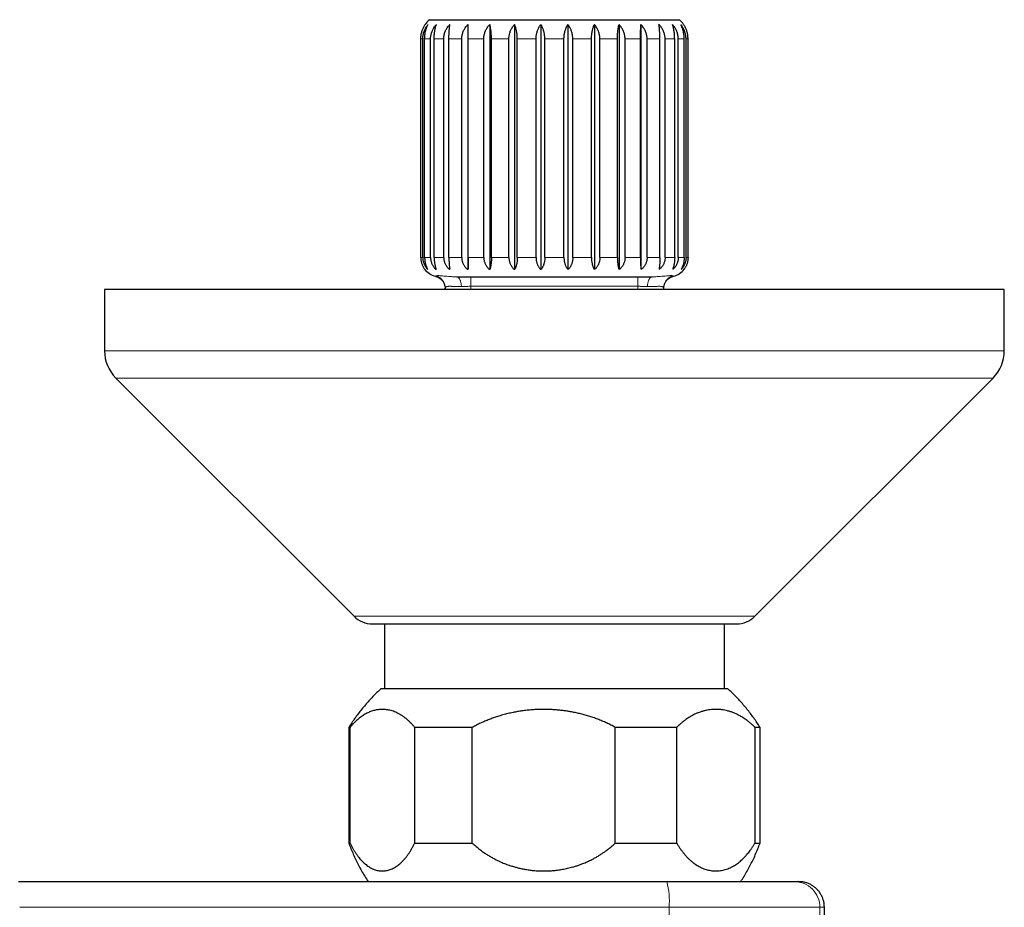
# Model space of a CAD drawing. Header units: millimetres. Extents: x 8 to 949, y 12 to 889.
# Tile 9 of 256: x 473 to 549, y 397 to 466. Entities that reach past the tile are written whole.
import ezdxf

# ---------------------------------------------------------------- set-up
doc = ezdxf.new("R2010")
doc.units = ezdxf.units.MM

msp = doc.modelspace()

# ---------------------------------------------------------------- linework, layer by layer
at = {"color": 7, "linetype": 'Continuous', "lineweight": 30}
for p, q in [((504.735, 465.897), (524.181, 465.897)), ((507.733, 465.527), (507.733, 446.497)), ((509.433, 465.527), (509.433, 446.497)), ((511.352, 465.527), (511.352, 446.497)), ((513.407, 465.527), (513.407, 446.497)), ((515.508, 465.527), (515.508, 446.497)), ((517.564, 465.527), (517.564, 446.497)), ((519.483, 465.527), (519.483, 446.497)), ((521.183, 465.527), (521.183, 446.497)), ((504.064, 447.397), (504.064, 464.397)), ((504.219, 447.397), (504.219, 464.397)), ((504.362, 447.397), (504.362, 464.397)), ((504.822, 447.397), (504.822, 464.397)), ((505.102, 447.397), (505.102, 464.397)), ((505.846, 447.397), (505.846, 464.397)), ((506.251, 447.397), (506.251, 464.397)), ((507.247, 447.397), (507.247, 464.397)), ((507.759, 447.397), (507.759, 464.397)), ((508.963, 447.397), (508.963, 464.397)), ((509.559, 447.397), (509.559, 464.397)), ((510.918, 447.397), (510.918, 464.397)), ((511.573, 447.397), (511.573, 464.397)), ((513.029, 447.397), (513.029, 464.397)), ((513.714, 447.397), (513.714, 464.397)), ((515.202, 447.397), (515.202, 464.397)), ((515.887, 447.397), (515.887, 464.397)), ((517.342, 447.397), (517.342, 464.397)), ((517.997, 447.397), (517.997, 464.397)), ((519.357, 447.397), (519.357, 464.397)), ((519.953, 447.397), (519.953, 464.397)), ((521.157, 447.397), (521.157, 464.397)), ((521.669, 447.397), (521.669, 464.397)), ((522.665, 447.397), (522.665, 464.397)), ((523.069, 447.397), (523.069, 464.397)), ((523.814, 447.397), (523.814, 464.397)), ((524.094, 447.397), (524.094, 464.397)), ((524.553, 447.397), (524.553, 464.397)), ((524.697, 447.397), (524.697, 464.397)), ((524.852, 447.397), (524.852, 464.397)), ((504.323, 446.547), (504.358, 446.497)), ((504.358, 446.497), (504.358, 446.497)), ((504.568, 446.497), (504.589, 446.497)), ((505.211, 446.497), (505.251, 446.497)), ((506.258, 446.497), (506.316, 446.497)), ((506.864, 445.897), (522.052, 445.897)), ((507.663, 446.497), (507.737, 446.497)), ((509.365, 446.497), (509.451, 446.497)), ((511.289, 446.497), (511.384, 446.497)), ((513.353, 446.497), (513.452, 446.497)), ((515.563, 446.497), (515.464, 446.497)), ((517.626, 446.497), (517.532, 446.497)), ((519.551, 446.497), (519.465, 446.497)), ((521.253, 446.497), (521.179, 446.497)), ((522.658, 446.497), (522.6, 446.497)), ((523.705, 446.497), (523.664, 446.497)), ((524.327, 446.497), (524.347, 446.497)), ((524.593, 446.547), (524.558, 446.497)), ((524.558, 446.497), (524.558, 446.497)), ((479.458, 444.897), (479.458, 440.14)), ((533.601, 444.897), (479.458, 444.897)), ((505.958, 444.897), (505.958, 445.017)), ((522.955, 445.031), (522.958, 445.017)), ((522.957, 445.033), (522.958, 445.037)), ((522.958, 445.022), (522.958, 445.036)), ((522.958, 444.897), (522.958, 445.017)), ((549.458, 444.897), (533.601, 444.897)), ((549.458, 440.14), (549.458, 444.897)), ((480.337, 438.018), (498.872, 419.483)), ((530.044, 419.483), (548.579, 438.018)), ((501.237, 418.897), (501.237, 413.847)), ((527.678, 413.847), (527.678, 418.897)), ((527.958, 413.847), (500.958, 413.847)), ((498.458, 410.847), (498.458, 401.847)), ((498.56, 410.847), (498.458, 410.847)), ((498.56, 401.847), (498.56, 410.847)), ((508.072, 410.847), (503.588, 410.847)), ((503.588, 401.847), (503.588, 410.847)), ((508.072, 401.847), (508.072, 410.847)), ((523.97, 410.847), (519.191, 410.847)), ((519.191, 401.847), (519.191, 410.847)), ((523.97, 401.847), (523.97, 410.847)), ((530.458, 410.847), (530.061, 410.847)), ((530.061, 410.847), (530.061, 401.847)), ((530.458, 401.847), (530.458, 410.847)), ((498.458, 401.847), (498.56, 401.847)), ((503.588, 401.847), (508.072, 401.847)), ((519.191, 401.847), (523.97, 401.847)), ((530.061, 401.847), (530.458, 401.847)), ((472.769, 398.847), (523.192, 398.847)), ((523.192, 398.847), (533.117, 398.847)), ((533.117, 398.847), (533.458, 398.847)), ((535.458, 370.703), (535.458, 396.847))]:
    msp.add_line(p, q, dxfattribs=at)
at = {"color": 252, "linetype": 'Continuous', "lineweight": 0}
for p, q in [((504.064, 464.397), (504.219, 464.397)), ((504.362, 464.397), (504.822, 464.397)), ((505.102, 464.397), (505.846, 464.397)), ((506.251, 464.397), (507.247, 464.397)), ((507.759, 464.397), (508.963, 464.397)), ((509.559, 464.397), (510.918, 464.397)), ((511.573, 464.397), (513.029, 464.397)), ((513.714, 464.397), (515.202, 464.397)), ((515.887, 464.397), (517.342, 464.397)), ((517.997, 464.397), (519.357, 464.397)), ((519.953, 464.397), (521.157, 464.397)), ((521.669, 464.397), (522.665, 464.397)), ((523.069, 464.397), (523.814, 464.397)), ((524.094, 464.397), (524.553, 464.397)), ((524.697, 464.397), (524.852, 464.397)), ((504.064, 447.397), (504.219, 447.397)), ((504.362, 447.397), (504.822, 447.397)), ((505.102, 447.397), (505.846, 447.397)), ((506.251, 447.397), (507.247, 447.397)), ((507.759, 447.397), (508.963, 447.397)), ((509.559, 447.397), (510.918, 447.397)), ((511.573, 447.397), (513.029, 447.397)), ((513.714, 447.397), (515.202, 447.397)), ((515.887, 447.397), (517.342, 447.397)), ((517.997, 447.397), (519.357, 447.397)), ((519.953, 447.397), (521.157, 447.397)), ((521.669, 447.397), (522.665, 447.397)), ((523.069, 447.397), (523.814, 447.397)), ((524.094, 447.397), (524.553, 447.397)), ((524.697, 447.397), (524.852, 447.397)), ((507.958, 445.156), (520.958, 445.156)), ((507.958, 444.897), (507.958, 445.156)), ((520.958, 444.897), (520.958, 445.156)), ((549.458, 440.14), (479.458, 440.14)), ((548.579, 438.018), (480.337, 438.018)), ((498.872, 419.483), (530.044, 419.483)), ((523.377, 396.847), (472.865, 396.847)), ((523.377, 369.987), (523.377, 396.847)), ((535.107, 396.847), (523.377, 396.847)), ((535.107, 370.678), (535.107, 396.847)), ((535.458, 396.847), (535.107, 396.847))]:
    msp.add_line(p, q, dxfattribs=at)
at = {"color": 7, "linetype": 'Continuous', "lineweight": 30}
for centre, radius, start, end in [((506.058, 464.397), 2, 131.40962, 145.59662), ((522.858, 464.397), 2, 34.34712, 48.59038), ((505.558, 447.397), 1.5, 216.8699, 256.21699), ((523.358, 447.397), 1.5, 283.75142, 323.1301), ((482.458, 440.14), 3, 180, 225), ((546.458, 440.14), 3, 315, 0), ((500.286, 420.897), 2, 225, 270), ((528.629, 420.897), 2, 270, 315)]:
    msp.add_arc(centre, radius, start, end, dxfattribs=at)
at = {"color": 252, "linetype": 'Continuous', "lineweight": 0}
for centre, radius, start, end in [((518.024, 397.359), 5.377, 354.53077, 16.05926), ((533.112, 396.852), 1.995, 359.85152, 89.86056)]:
    msp.add_arc(centre, radius, start, end, dxfattribs=at)
at = {"color": 7, "linetype": 'Continuous', "lineweight": 30}
for points, knots in [([(504.064, 464.397), (504.064, 464.441), (504.066, 464.529), (504.079, 464.661), (504.101, 464.793), (504.13, 464.922), (504.167, 465.045), (504.211, 465.163), (504.261, 465.277), (504.313, 465.375), (504.362, 465.458), (504.393, 465.504), (504.408, 465.527)], [0, 0, 0, 0, 0.104304, 0.20946, 0.317256, 0.425932, 0.530219, 0.635203, 0.742212, 0.849849, 0.924835, 1, 1, 1, 1]), ([(504.219, 464.397), (504.22, 464.441), (504.222, 464.529), (504.238, 464.661), (504.263, 464.793), (504.298, 464.922), (504.342, 465.045), (504.394, 465.163), (504.454, 465.277), (504.515, 465.375), (504.573, 465.458), (504.609, 465.504), (504.628, 465.527)], [0, 0, 0, 0, 0.104304, 0.20946, 0.317256, 0.425932, 0.530219, 0.635203, 0.742212, 0.849849, 0.924835, 1, 1, 1, 1]), ([(504.362, 464.397), (504.363, 464.441), (504.364, 464.529), (504.374, 464.661), (504.391, 464.793), (504.414, 464.922), (504.442, 465.045), (504.476, 465.163), (504.515, 465.277), (504.554, 465.375), (504.592, 465.458), (504.616, 465.504), (504.628, 465.527)], [0, 0, 0, 0, 0.104304, 0.20946, 0.317256, 0.425932, 0.530219, 0.635203, 0.742212, 0.849849, 0.924835, 1, 1, 1, 1]), ([(504.822, 464.397), (504.823, 464.441), (504.825, 464.529), (504.843, 464.661), (504.871, 464.793), (504.91, 464.922), (504.959, 465.045), (505.017, 465.163), (505.083, 465.277), (505.151, 465.375), (505.216, 465.458), (505.257, 465.504), (505.277, 465.527)], [0, 0, 0, 0, 0.104304, 0.20946, 0.317256, 0.425932, 0.530219, 0.635203, 0.742212, 0.849849, 0.924835, 1, 1, 1, 1]), ([(505.102, 464.397), (505.103, 464.441), (505.104, 464.529), (505.11, 464.661), (505.121, 464.793), (505.136, 464.922), (505.155, 465.045), (505.177, 465.163), (505.203, 465.277), (505.229, 465.375), (505.253, 465.458), (505.269, 465.504), (505.277, 465.527)], [0, 0, 0, 0, 0.104304, 0.20946, 0.317256, 0.425932, 0.530219, 0.635203, 0.742212, 0.849849, 0.924835, 1, 1, 1, 1]), ([(505.846, 464.397), (505.847, 464.441), (505.85, 464.529), (505.868, 464.661), (505.898, 464.793), (505.939, 464.922), (505.991, 465.045), (506.052, 465.163), (506.123, 465.277), (506.194, 465.375), (506.263, 465.458), (506.306, 465.504), (506.327, 465.527)], [0, 0, 0, 0, 0.104304, 0.20946, 0.317256, 0.425932, 0.530219, 0.635203, 0.742212, 0.849849, 0.924835, 1, 1, 1, 1]), ([(506.251, 464.397), (506.251, 464.441), (506.252, 464.529), (506.255, 464.661), (506.259, 464.793), (506.266, 464.922), (506.274, 465.045), (506.284, 465.163), (506.295, 465.277), (506.306, 465.375), (506.317, 465.458), (506.324, 465.504), (506.327, 465.527)], [0, 0, 0, 0, 0.104304, 0.20946, 0.317256, 0.425932, 0.530219, 0.635203, 0.742212, 0.849849, 0.924835, 1, 1, 1, 1]), ([(507.247, 464.397), (507.248, 464.441), (507.25, 464.529), (507.269, 464.661), (507.299, 464.793), (507.341, 464.922), (507.393, 465.045), (507.455, 465.163), (507.526, 465.277), (507.599, 465.375), (507.668, 465.458), (507.711, 465.504), (507.733, 465.527)], [0, 0, 0, 0, 0.104304, 0.20946, 0.317256, 0.425932, 0.530219, 0.635203, 0.742212, 0.849849, 0.924835, 1, 1, 1, 1]), ([(507.759, 464.397), (507.759, 464.441), (507.758, 464.529), (507.757, 464.661), (507.756, 464.793), (507.754, 464.922), (507.751, 465.045), (507.748, 465.163), (507.744, 465.277), (507.74, 465.375), (507.737, 465.458), (507.734, 465.504), (507.733, 465.527)], [0, 0, 0, 0, 0.104304, 0.20946, 0.317256, 0.425932, 0.530219, 0.635203, 0.742212, 0.849849, 0.924835, 1, 1, 1, 1]), ([(508.963, 464.397), (508.964, 464.441), (508.966, 464.529), (508.984, 464.661), (509.013, 464.793), (509.054, 464.922), (509.104, 465.045), (509.164, 465.163), (509.233, 465.277), (509.303, 465.375), (509.37, 465.458), (509.412, 465.504), (509.433, 465.527)], [0, 0, 0, 0, 0.104304, 0.20946, 0.317256, 0.425932, 0.530219, 0.635203, 0.742212, 0.849849, 0.924835, 1, 1, 1, 1]), ([(509.559, 464.397), (509.559, 464.441), (509.558, 464.529), (509.553, 464.661), (509.545, 464.793), (509.535, 464.922), (509.521, 465.045), (509.505, 465.163), (509.487, 465.277), (509.468, 465.375), (509.45, 465.458), (509.439, 465.504), (509.433, 465.527)], [0, 0, 0, 0, 0.104304, 0.20946, 0.317256, 0.425932, 0.530219, 0.635203, 0.742212, 0.849849, 0.924835, 1, 1, 1, 1]), ([(510.918, 464.397), (510.919, 464.441), (510.922, 464.529), (510.938, 464.661), (510.965, 464.793), (511.002, 464.922), (511.049, 465.045), (511.104, 465.163), (511.168, 465.277), (511.232, 465.375), (511.294, 465.458), (511.333, 465.504), (511.352, 465.527)], [0, 0, 0, 0, 0.104304, 0.20946, 0.317256, 0.425932, 0.530219, 0.635203, 0.742212, 0.849849, 0.924835, 1, 1, 1, 1]), ([(511.573, 464.397), (511.573, 464.441), (511.572, 464.529), (511.563, 464.661), (511.55, 464.793), (511.531, 464.922), (511.507, 465.045), (511.479, 465.163), (511.446, 465.277), (511.413, 465.375), (511.382, 465.458), (511.362, 465.504), (511.352, 465.527)], [0, 0, 0, 0, 0.104304, 0.20946, 0.317256, 0.425932, 0.530219, 0.635203, 0.742212, 0.849849, 0.924835, 1, 1, 1, 1]), ([(513.029, 464.397), (513.03, 464.441), (513.032, 464.529), (513.046, 464.661), (513.07, 464.793), (513.102, 464.922), (513.143, 465.045), (513.191, 465.163), (513.246, 465.277), (513.303, 465.375), (513.357, 465.458), (513.391, 465.504), (513.407, 465.527)], [0, 0, 0, 0, 0.104304, 0.20946, 0.317256, 0.425932, 0.530219, 0.635203, 0.742212, 0.849849, 0.924835, 1, 1, 1, 1]), ([(513.714, 464.397), (513.713, 464.441), (513.712, 464.529), (513.7, 464.661), (513.681, 464.793), (513.655, 464.922), (513.622, 465.045), (513.583, 465.163), (513.538, 465.277), (513.492, 465.375), (513.448, 465.458), (513.421, 465.504), (513.407, 465.527)], [0, 0, 0, 0, 0.1043039, 0.2094599, 0.3172561, 0.4259318, 0.5302193, 0.6352027, 0.742212, 0.8498488, 0.9248353, 1, 1, 1, 1]), ([(515.202, 464.397), (515.203, 464.441), (515.204, 464.529), (515.216, 464.661), (515.235, 464.793), (515.261, 464.922), (515.294, 465.045), (515.333, 465.163), (515.378, 465.277), (515.424, 465.375), (515.467, 465.458), (515.495, 465.504), (515.508, 465.527)], [0, 0, 0, 0, 0.1043039, 0.2094599, 0.3172561, 0.4259318, 0.5302193, 0.6352027, 0.742212, 0.8498488, 0.9248353, 1, 1, 1, 1]), ([(515.887, 464.397), (515.886, 464.441), (515.884, 464.529), (515.87, 464.661), (515.846, 464.793), (515.814, 464.922), (515.773, 465.045), (515.725, 465.163), (515.669, 465.277), (515.613, 465.375), (515.559, 465.458), (515.525, 465.504), (515.508, 465.527)], [0, 0, 0, 0, 0.104304, 0.20946, 0.317256, 0.425932, 0.530219, 0.635203, 0.742212, 0.849849, 0.924835, 1, 1, 1, 1]), ([(517.342, 464.397), (517.343, 464.441), (517.344, 464.529), (517.353, 464.661), (517.366, 464.793), (517.385, 464.922), (517.409, 465.045), (517.437, 465.163), (517.47, 465.277), (517.502, 465.375), (517.534, 465.458), (517.554, 465.504), (517.564, 465.527)], [0, 0, 0, 0, 0.104304, 0.20946, 0.317256, 0.425932, 0.530219, 0.635203, 0.742212, 0.849849, 0.924835, 1, 1, 1, 1]), ([(517.997, 464.397), (517.996, 464.441), (517.994, 464.529), (517.978, 464.661), (517.951, 464.793), (517.913, 464.922), (517.867, 465.045), (517.812, 465.163), (517.748, 465.277), (517.683, 465.375), (517.621, 465.458), (517.583, 465.504), (517.564, 465.527)], [0, 0, 0, 0, 0.104304, 0.20946, 0.317256, 0.425932, 0.530219, 0.635203, 0.742212, 0.849849, 0.924835, 1, 1, 1, 1]), ([(519.357, 464.397), (519.357, 464.439), (519.358, 464.523), (519.362, 464.648), (519.369, 464.774), (519.38, 464.904), (519.393, 465.035), (519.411, 465.167), (519.432, 465.293), (519.456, 465.415), (519.474, 465.49), (519.483, 465.527)], [0, 0, 0, 0, 0.099293, 0.19932, 0.301616, 0.404669, 0.52153, 0.63895, 0.757283, 0.878243, 1, 1, 1, 1]), ([(519.953, 464.397), (519.952, 464.441), (519.95, 464.529), (519.932, 464.661), (519.903, 464.793), (519.862, 464.922), (519.812, 465.045), (519.752, 465.163), (519.683, 465.277), (519.613, 465.375), (519.546, 465.458), (519.504, 465.504), (519.483, 465.527)], [0, 0, 0, 0, 0.104304, 0.20946, 0.317256, 0.425932, 0.530219, 0.635203, 0.742212, 0.849849, 0.924835, 1, 1, 1, 1]), ([(521.157, 464.397), (521.157, 464.441), (521.157, 464.529), (521.158, 464.662), (521.16, 464.793), (521.162, 464.922), (521.165, 465.045), (521.168, 465.163), (521.172, 465.277), (521.176, 465.375), (521.179, 465.458), (521.182, 465.504), (521.183, 465.527)], [0, 0, 0, 0, 0.104728, 0.209459, 0.317691, 0.425931, 0.530562, 0.635202, 0.74252, 0.849848, 0.924835, 1, 1, 1, 1]), ([(521.669, 464.397), (521.668, 464.441), (521.665, 464.529), (521.647, 464.662), (521.617, 464.793), (521.575, 464.922), (521.523, 465.045), (521.461, 465.163), (521.389, 465.277), (521.317, 465.375), (521.248, 465.458), (521.204, 465.504), (521.183, 465.527)], [0, 0, 0, 0, 0.104728, 0.209459, 0.317691, 0.425931, 0.530562, 0.635202, 0.74252, 0.849848, 0.924835, 1, 1, 1, 1]), ([(523.069, 464.397), (523.068, 464.441), (523.066, 464.529), (523.048, 464.662), (523.018, 464.793), (522.976, 464.922), (522.925, 465.045), (522.864, 465.163), (522.793, 465.277), (522.721, 465.375), (522.653, 465.458), (522.61, 465.504), (522.589, 465.527)], [0, 0, 0, 0, 0.104728, 0.209459, 0.317691, 0.425931, 0.530562, 0.635202, 0.74252, 0.849848, 0.924835, 1, 1, 1, 1]), ([(522.665, 464.397), (522.665, 464.441), (522.664, 464.529), (522.661, 464.662), (522.657, 464.793), (522.65, 464.922), (522.642, 465.045), (522.632, 465.163), (522.621, 465.277), (522.61, 465.375), (522.599, 465.458), (522.592, 465.504), (522.589, 465.527)], [0, 0, 0, 0, 0.104728, 0.209459, 0.317691, 0.425931, 0.530562, 0.635202, 0.74252, 0.849848, 0.924835, 1, 1, 1, 1]), ([(524.094, 464.397), (524.093, 464.441), (524.09, 464.529), (524.073, 464.662), (524.045, 464.793), (524.006, 464.922), (523.957, 465.045), (523.899, 465.163), (523.832, 465.277), (523.765, 465.375), (523.7, 465.458), (523.659, 465.504), (523.639, 465.527)], [0, 0, 0, 0, 0.104728, 0.209459, 0.317691, 0.425931, 0.530562, 0.635202, 0.74252, 0.849848, 0.924835, 1, 1, 1, 1]), ([(523.814, 464.397), (523.813, 464.441), (523.812, 464.529), (523.806, 464.662), (523.795, 464.793), (523.78, 464.922), (523.761, 465.045), (523.739, 465.163), (523.713, 465.277), (523.687, 465.375), (523.662, 465.458), (523.647, 465.504), (523.639, 465.527)], [0, 0, 0, 0, 0.104728, 0.209459, 0.317691, 0.425931, 0.530562, 0.635202, 0.74252, 0.849848, 0.924835, 1, 1, 1, 1]), ([(524.697, 464.397), (524.696, 464.441), (524.694, 464.529), (524.678, 464.662), (524.653, 464.793), (524.618, 464.922), (524.574, 465.045), (524.522, 465.163), (524.462, 465.277), (524.401, 465.375), (524.343, 465.458), (524.306, 465.504), (524.288, 465.527)], [0, 0, 0, 0, 0.104728, 0.209459, 0.317691, 0.425931, 0.530562, 0.635202, 0.74252, 0.849848, 0.924835, 1, 1, 1, 1]), ([(524.553, 464.397), (524.553, 464.441), (524.552, 464.529), (524.541, 464.662), (524.525, 464.793), (524.502, 464.922), (524.474, 465.045), (524.44, 465.163), (524.401, 465.277), (524.362, 465.375), (524.324, 465.458), (524.3, 465.504), (524.288, 465.527)], [0, 0, 0, 0, 0.104728, 0.209459, 0.317691, 0.425931, 0.530562, 0.635202, 0.74252, 0.849848, 0.924835, 1, 1, 1, 1]), ([(524.852, 464.397), (524.851, 464.441), (524.85, 464.529), (524.837, 464.661), (524.815, 464.793), (524.786, 464.922), (524.749, 465.045), (524.705, 465.163), (524.654, 465.277), (524.603, 465.375), (524.554, 465.458), (524.523, 465.504), (524.508, 465.527)], [0, 0, 0, 0, 0.104304, 0.20946, 0.317256, 0.425932, 0.530219, 0.635203, 0.742212, 0.849849, 0.924835, 1, 1, 1, 1]), ([(504.064, 447.397), (504.064, 447.364), (504.065, 447.297), (504.075, 447.198), (504.092, 447.098), (504.114, 447.002), (504.142, 446.909), (504.175, 446.82), (504.213, 446.734), (504.256, 446.651), (504.304, 446.571), (504.34, 446.522), (504.358, 446.497)], [0, 0, 0, 0, 0.097172, 0.195144, 0.29559, 0.396858, 0.494014, 0.591815, 0.691488, 0.791739, 0.895608, 1, 1, 1, 1]), ([(504.219, 447.397), (504.22, 447.364), (504.221, 447.297), (504.233, 447.198), (504.252, 447.098), (504.279, 447.002), (504.312, 446.909), (504.351, 446.82), (504.396, 446.734), (504.448, 446.651), (504.505, 446.571), (504.547, 446.522), (504.568, 446.497)], [0, 0, 0, 0, 0.097172, 0.195144, 0.29559, 0.396858, 0.494014, 0.591815, 0.691489, 0.791739, 0.895608, 1, 1, 1, 1]), ([(504.362, 447.397), (504.363, 447.364), (504.364, 447.297), (504.371, 447.198), (504.384, 447.098), (504.401, 447.002), (504.423, 446.909), (504.448, 446.82), (504.477, 446.734), (504.511, 446.651), (504.548, 446.571), (504.575, 446.522), (504.589, 446.497)], [0, 0, 0, 0, 0.097172, 0.195144, 0.29559, 0.396858, 0.494014, 0.591815, 0.691489, 0.791739, 0.895608, 1, 1, 1, 1]), ([(504.822, 447.397), (504.823, 447.364), (504.825, 447.297), (504.838, 447.198), (504.859, 447.098), (504.889, 447.002), (504.925, 446.909), (504.969, 446.82), (505.019, 446.734), (505.077, 446.651), (505.14, 446.571), (505.187, 446.522), (505.211, 446.497)], [0, 0, 0, 0, 0.097172, 0.195144, 0.29559, 0.396858, 0.494014, 0.591815, 0.691489, 0.791739, 0.895608, 1, 1, 1, 1]), ([(505.102, 447.397), (505.103, 447.364), (505.103, 447.297), (505.108, 447.198), (505.116, 447.098), (505.128, 447.002), (505.142, 446.909), (505.159, 446.82), (505.178, 446.734), (505.2, 446.651), (505.224, 446.571), (505.242, 446.522), (505.251, 446.497)], [0, 0, 0, 0, 0.097172, 0.195144, 0.29559, 0.396858, 0.494014, 0.591815, 0.691489, 0.791739, 0.895608, 1, 1, 1, 1]), ([(505.846, 447.397), (505.847, 447.364), (505.849, 447.297), (505.863, 447.198), (505.885, 447.098), (505.917, 447.002), (505.956, 446.909), (506.002, 446.82), (506.055, 446.734), (506.116, 446.651), (506.183, 446.571), (506.233, 446.522), (506.258, 446.497)], [0, 0, 0, 0, 0.097172, 0.195144, 0.29559, 0.396858, 0.494014, 0.591815, 0.691489, 0.791739, 0.895608, 1, 1, 1, 1]), ([(506.251, 447.397), (506.251, 447.364), (506.252, 447.297), (506.254, 447.198), (506.257, 447.098), (506.262, 447.002), (506.268, 446.909), (506.276, 446.82), (506.284, 446.734), (506.294, 446.651), (506.304, 446.571), (506.312, 446.522), (506.316, 446.497)], [0, 0, 0, 0, 0.097172, 0.195144, 0.29559, 0.396858, 0.494014, 0.591815, 0.691489, 0.791739, 0.895608, 1, 1, 1, 1]), ([(507.247, 447.397), (507.248, 447.364), (507.249, 447.297), (507.264, 447.198), (507.286, 447.098), (507.318, 447.002), (507.357, 446.909), (507.404, 446.82), (507.458, 446.734), (507.519, 446.651), (507.587, 446.571), (507.637, 446.522), (507.663, 446.497)], [0, 0, 0, 0, 0.097172, 0.195144, 0.29559, 0.396858, 0.494014, 0.591815, 0.691489, 0.791739, 0.895608, 1, 1, 1, 1]), ([(507.759, 447.397), (507.759, 447.364), (507.758, 447.297), (507.758, 447.198), (507.757, 447.098), (507.755, 447.002), (507.753, 446.909), (507.75, 446.82), (507.748, 446.734), (507.744, 446.651), (507.741, 446.571), (507.738, 446.522), (507.737, 446.497)], [0, 0, 0, 0, 0.097172, 0.195144, 0.29559, 0.396858, 0.494014, 0.591815, 0.691489, 0.791739, 0.895608, 1, 1, 1, 1]), ([(508.963, 447.397), (508.963, 447.364), (508.965, 447.297), (508.979, 447.198), (509.001, 447.098), (509.031, 447.002), (509.069, 446.909), (509.114, 446.82), (509.166, 446.734), (509.226, 446.651), (509.292, 446.571), (509.34, 446.522), (509.365, 446.497)], [0, 0, 0, 0, 0.097172, 0.195144, 0.29559, 0.396858, 0.494014, 0.591815, 0.691489, 0.791739, 0.895608, 1, 1, 1, 1]), ([(509.559, 447.397), (509.559, 447.364), (509.558, 447.297), (509.555, 447.198), (509.549, 447.098), (509.541, 447.002), (509.53, 446.909), (509.518, 446.82), (509.504, 446.734), (509.488, 446.651), (509.471, 446.571), (509.458, 446.522), (509.451, 446.497)], [0, 0, 0, 0, 0.097172, 0.195144, 0.29559, 0.396858, 0.494014, 0.591815, 0.691489, 0.791739, 0.895608, 1, 1, 1, 1]), ([(510.918, 447.397), (510.919, 447.364), (510.921, 447.297), (510.933, 447.198), (510.954, 447.098), (510.982, 447.002), (511.017, 446.909), (511.058, 446.82), (511.106, 446.734), (511.161, 446.651), (511.222, 446.571), (511.267, 446.522), (511.289, 446.497)], [0, 0, 0, 0, 0.097172, 0.195144, 0.29559, 0.396858, 0.494014, 0.591815, 0.691489, 0.791739, 0.895608, 1, 1, 1, 1]), ([(511.573, 447.397), (511.573, 447.364), (511.572, 447.297), (511.566, 447.198), (511.555, 447.098), (511.541, 447.002), (511.523, 446.909), (511.502, 446.82), (511.478, 446.734), (511.45, 446.651), (511.419, 446.571), (511.396, 446.522), (511.384, 446.497)], [0, 0, 0, 0, 0.097172, 0.195144, 0.29559, 0.396858, 0.494014, 0.591815, 0.691489, 0.791739, 0.895608, 1, 1, 1, 1]), ([(513.029, 447.397), (513.03, 447.364), (513.031, 447.297), (513.042, 447.198), (513.06, 447.098), (513.084, 447.002), (513.115, 446.909), (513.151, 446.82), (513.193, 446.734), (513.241, 446.651), (513.294, 446.571), (513.333, 446.522), (513.353, 446.497)], [0, 0, 0, 0, 0.097172, 0.195144, 0.29559, 0.396858, 0.494014, 0.591815, 0.691488, 0.791739, 0.895608, 1, 1, 1, 1]), ([(513.714, 447.397), (513.713, 447.364), (513.712, 447.297), (513.703, 447.198), (513.689, 447.098), (513.669, 447.002), (513.644, 446.909), (513.615, 446.82), (513.581, 446.734), (513.542, 446.651), (513.499, 446.571), (513.468, 446.522), (513.452, 446.497)], [0, 0, 0, 0, 0.097172, 0.195144, 0.29559, 0.396858, 0.494014, 0.591815, 0.691488, 0.791739, 0.895608, 1, 1, 1, 1]), ([(515.202, 447.397), (515.203, 447.364), (515.204, 447.297), (515.213, 447.198), (515.227, 447.098), (515.247, 447.002), (515.272, 446.909), (515.301, 446.82), (515.335, 446.734), (515.374, 446.651), (515.416, 446.571), (515.448, 446.522), (515.464, 446.497)], [0, 0, 0, 0, 0.097172, 0.195144, 0.29559, 0.396858, 0.494014, 0.591815, 0.691488, 0.791739, 0.895608, 1, 1, 1, 1]), ([(515.887, 447.397), (515.886, 447.364), (515.885, 447.297), (515.874, 447.198), (515.856, 447.098), (515.831, 447.002), (515.801, 446.909), (515.765, 446.82), (515.723, 446.734), (515.675, 446.651), (515.622, 446.571), (515.583, 446.522), (515.563, 446.497)], [0, 0, 0, 0, 0.097172, 0.195144, 0.29559, 0.396858, 0.494014, 0.591815, 0.691488, 0.791739, 0.895608, 1, 1, 1, 1]), ([(517.342, 447.397), (517.343, 447.364), (517.344, 447.297), (517.35, 447.198), (517.36, 447.098), (517.375, 447.002), (517.393, 446.909), (517.414, 446.82), (517.438, 446.734), (517.466, 446.651), (517.497, 446.571), (517.52, 446.522), (517.532, 446.497)], [0, 0, 0, 0, 0.097172, 0.195144, 0.29559, 0.396858, 0.494014, 0.591815, 0.691489, 0.791739, 0.895608, 1, 1, 1, 1]), ([(517.997, 447.397), (517.997, 447.364), (517.995, 447.297), (517.982, 447.198), (517.962, 447.098), (517.934, 447.002), (517.899, 446.909), (517.857, 446.82), (517.809, 446.734), (517.755, 446.651), (517.694, 446.571), (517.649, 446.522), (517.626, 446.497)], [0, 0, 0, 0, 0.097172, 0.195144, 0.29559, 0.396858, 0.494014, 0.591815, 0.691489, 0.791739, 0.895608, 1, 1, 1, 1]), ([(519.357, 447.397), (519.357, 447.365), (519.358, 447.301), (519.361, 447.206), (519.366, 447.11), (519.374, 447.018), (519.383, 446.93), (519.394, 446.842), (519.408, 446.752), (519.425, 446.662), (519.444, 446.576), (519.458, 446.523), (519.465, 446.497)], [0, 0, 0, 0, 0.093393, 0.187495, 0.283788, 0.380809, 0.471344, 0.56241, 0.670031, 0.778398, 0.888882, 1, 1, 1, 1]), ([(519.953, 447.397), (519.952, 447.364), (519.951, 447.297), (519.937, 447.198), (519.915, 447.098), (519.884, 447.002), (519.846, 446.909), (519.801, 446.82), (519.749, 446.734), (519.69, 446.651), (519.624, 446.571), (519.575, 446.522), (519.551, 446.497)], [0, 0, 0, 0, 0.097172, 0.195144, 0.29559, 0.396858, 0.494014, 0.591815, 0.691489, 0.791739, 0.895608, 1, 1, 1, 1]), ([(521.157, 447.397), (521.157, 447.364), (521.157, 447.297), (521.158, 447.198), (521.159, 447.098), (521.161, 447.002), (521.163, 446.909), (521.165, 446.82), (521.168, 446.734), (521.171, 446.651), (521.175, 446.571), (521.178, 446.522), (521.179, 446.497)], [0, 0, 0, 0, 0.097172, 0.195144, 0.29559, 0.396858, 0.494014, 0.591815, 0.691489, 0.791739, 0.895608, 1, 1, 1, 1]), ([(521.669, 447.397), (521.668, 447.364), (521.666, 447.297), (521.652, 447.198), (521.629, 447.098), (521.598, 447.002), (521.558, 446.909), (521.512, 446.82), (521.458, 446.734), (521.397, 446.651), (521.329, 446.571), (521.278, 446.522), (521.253, 446.497)], [0, 0, 0, 0, 0.097172, 0.195144, 0.29559, 0.396858, 0.494014, 0.591815, 0.691489, 0.791739, 0.895608, 1, 1, 1, 1]), ([(522.665, 447.397), (522.665, 447.364), (522.664, 447.297), (522.662, 447.198), (522.659, 447.098), (522.654, 447.002), (522.647, 446.909), (522.64, 446.82), (522.632, 446.734), (522.622, 446.651), (522.611, 446.571), (522.604, 446.522), (522.6, 446.497)], [0, 0, 0, 0, 0.097172, 0.195144, 0.29559, 0.396858, 0.494014, 0.591815, 0.691489, 0.791739, 0.895608, 1, 1, 1, 1]), ([(523.069, 447.397), (523.069, 447.364), (523.067, 447.297), (523.053, 447.198), (523.03, 447.098), (522.999, 447.002), (522.96, 446.909), (522.914, 446.82), (522.861, 446.734), (522.8, 446.651), (522.733, 446.571), (522.683, 446.522), (522.658, 446.497)], [0, 0, 0, 0, 0.097172, 0.195144, 0.29559, 0.396858, 0.494014, 0.591815, 0.691489, 0.791739, 0.895608, 1, 1, 1, 1]), ([(523.814, 447.397), (523.813, 447.364), (523.813, 447.297), (523.808, 447.198), (523.799, 447.098), (523.788, 447.002), (523.774, 446.909), (523.757, 446.82), (523.738, 446.734), (523.716, 446.651), (523.691, 446.571), (523.673, 446.522), (523.664, 446.497)], [0, 0, 0, 0, 0.097172, 0.195144, 0.29559, 0.396858, 0.494014, 0.591815, 0.691489, 0.791739, 0.895608, 1, 1, 1, 1]), ([(524.094, 447.397), (524.093, 447.364), (524.091, 447.297), (524.078, 447.198), (524.057, 447.098), (524.027, 447.002), (523.99, 446.909), (523.947, 446.82), (523.897, 446.734), (523.839, 446.651), (523.776, 446.571), (523.729, 446.522), (523.705, 446.497)], [0, 0, 0, 0, 0.097172, 0.195144, 0.29559, 0.396858, 0.494014, 0.591815, 0.691489, 0.791739, 0.895608, 1, 1, 1, 1]), ([(524.553, 447.397), (524.553, 447.364), (524.552, 447.297), (524.544, 447.198), (524.532, 447.098), (524.515, 447.002), (524.493, 446.909), (524.468, 446.82), (524.439, 446.734), (524.405, 446.651), (524.368, 446.571), (524.34, 446.522), (524.327, 446.497)], [0, 0, 0, 0, 0.097172, 0.195144, 0.29559, 0.396858, 0.494014, 0.591815, 0.691489, 0.791739, 0.895608, 1, 1, 1, 1]), ([(524.697, 447.397), (524.696, 447.364), (524.694, 447.297), (524.683, 447.198), (524.664, 447.098), (524.637, 447.002), (524.604, 446.909), (524.565, 446.82), (524.52, 446.734), (524.468, 446.651), (524.411, 446.571), (524.369, 446.522), (524.347, 446.497)], [0, 0, 0, 0, 0.097172, 0.195144, 0.29559, 0.396858, 0.494014, 0.591815, 0.691489, 0.791739, 0.895608, 1, 1, 1, 1]), ([(524.852, 447.397), (524.852, 447.364), (524.85, 447.297), (524.84, 447.198), (524.824, 447.098), (524.802, 447.002), (524.774, 446.909), (524.741, 446.82), (524.703, 446.734), (524.659, 446.651), (524.611, 446.571), (524.576, 446.522), (524.558, 446.497)], [0, 0, 0, 0, 0.097172, 0.195144, 0.29559, 0.396858, 0.494014, 0.591815, 0.691488, 0.791739, 0.895608, 1, 1, 1, 1]), ([(505.198, 445.941), (505.226, 445.933), (505.279, 445.918), (505.355, 445.889), (505.435, 445.851), (505.515, 445.802), (505.592, 445.745), (505.656, 445.687), (505.709, 445.631), (505.754, 445.576), (505.799, 445.512), (505.844, 445.437), (505.886, 445.348), (505.919, 445.253), (505.942, 445.157), (505.955, 445.062), (505.957, 445), (505.958, 444.97)], [0, 0, 0, 0, 0.064687, 0.125939, 0.183758, 0.264029, 0.336585, 0.401423, 0.458541, 0.510262, 0.562775, 0.634537, 0.708302, 0.784072, 0.859828, 0.93183, 1, 1, 1, 1]), ([(522.958, 444.97), (522.959, 445), (522.96, 445.062), (522.974, 445.157), (522.997, 445.253), (523.03, 445.348), (523.072, 445.437), (523.116, 445.512), (523.161, 445.576), (523.207, 445.631), (523.259, 445.687), (523.324, 445.745), (523.401, 445.802), (523.481, 445.851), (523.561, 445.889), (523.636, 445.918), (523.69, 445.933), (523.718, 445.941)], [0, 0, 0, 0, 0.068201, 0.14021, 0.215963, 0.291729, 0.365491, 0.437249, 0.489761, 0.541479, 0.598594, 0.663429, 0.735981, 0.816248, 0.874065, 0.935315, 1, 1, 1, 1]), ([(500.287, 418.897), (500.288, 418.897), (500.29, 418.897), (500.314, 418.897), (500.35, 418.897), (500.399, 418.897), (500.455, 418.897), (500.523, 418.897), (500.603, 418.897), (500.693, 418.897), (500.795, 418.897), (500.912, 418.897), (501.044, 418.897), (501.193, 418.897), (501.354, 418.897), (501.528, 418.897), (501.715, 418.897), (501.913, 418.897), (502.107, 418.897), (502.293, 418.897), (502.47, 418.897), (502.654, 418.897), (502.844, 418.897), (503.041, 418.897), (503.245, 418.897), (503.478, 418.897), (503.741, 418.897), (504.038, 418.897), (504.345, 418.897), (504.661, 418.897), (504.988, 418.897), (505.326, 418.897), (505.687, 418.897), (506.072, 418.897), (506.479, 418.897), (506.897, 418.897), (507.324, 418.897), (507.748, 418.897), (508.165, 418.897), (508.575, 418.897), (508.991, 418.897), (509.412, 418.897), (509.839, 418.897), (510.269, 418.897), (510.67, 418.897), (511.041, 418.897), (511.381, 418.897), (511.723, 418.897), (512.066, 418.897), (512.412, 418.897), (512.759, 418.897), (513.134, 418.897), (513.537, 418.897), (513.967, 418.897), (514.397, 418.897), (514.828, 418.897), (515.258, 418.897), (515.691, 418.897), (516.094, 418.897), (516.468, 418.897), (516.809, 418.897), (517.149, 418.897), (517.488, 418.897), (517.825, 418.897), (518.16, 418.897), (518.534, 418.897), (518.944, 418.897), (519.388, 418.897), (519.826, 418.897), (520.259, 418.897), (520.685, 418.897), (521.106, 418.897), (521.521, 418.897), (521.928, 418.897), (522.326, 418.897), (522.716, 418.897), (523.097, 418.897), (523.462, 418.897), (523.81, 418.897), (524.143, 418.897), (524.466, 418.897), (524.779, 418.897), (525.081, 418.897), (525.371, 418.897), (525.657, 418.897), (525.936, 418.897), (526.21, 418.897), (526.47, 418.897), (526.718, 418.897), (526.871, 418.897), (526.948, 418.897)], [0, 0, 0, 0, 0.011887, 0.024512, 0.037167, 0.047937, 0.058686, 0.069423, 0.080157, 0.090897, 0.10165, 0.112427, 0.124173, 0.135897, 0.14761, 0.159322, 0.171046, 0.182793, 0.194352, 0.203367, 0.212372, 0.221372, 0.230373, 0.239381, 0.248399, 0.257434, 0.269309, 0.281161, 0.293001, 0.304841, 0.316693, 0.328568, 0.340631, 0.353934, 0.367219, 0.380504, 0.393804, 0.407136, 0.419251, 0.431341, 0.443417, 0.455494, 0.467583, 0.479697, 0.49164, 0.500958, 0.510265, 0.519567, 0.52887, 0.53818, 0.547501, 0.55684, 0.568328, 0.579795, 0.591251, 0.602707, 0.614174, 0.625662, 0.637351, 0.646568, 0.655775, 0.664977, 0.67418, 0.683389, 0.692609, 0.701847, 0.71441, 0.726946, 0.73947, 0.751995, 0.764536, 0.777106, 0.789754, 0.802374, 0.814981, 0.82759, 0.840215, 0.85287, 0.86485, 0.876807, 0.888751, 0.900695, 0.912651, 0.924631, 0.936332, 0.949069, 0.961789, 0.974508, 0.98724, 1, 1, 1, 1]), ([(526.948, 418.897), (527.011, 418.897), (527.137, 418.897), (527.313, 418.897), (527.479, 418.897), (527.623, 418.897), (527.748, 418.897), (527.856, 418.897), (527.958, 418.897), (528.052, 418.897), (528.138, 418.897), (528.214, 418.897), (528.283, 418.897), (528.347, 418.897), (528.404, 418.897), (528.454, 418.897), (528.499, 418.897), (528.541, 418.897), (528.579, 418.897), (528.608, 418.897), (528.626, 418.897), (528.629, 418.897), (528.63, 418.897)], [0, 0, 0, 0, 0.05839, 0.116678, 0.174913, 0.233143, 0.278923, 0.324752, 0.370655, 0.419235, 0.462605, 0.50593, 0.54923, 0.592524, 0.635833, 0.679176, 0.722573, 0.766043, 0.824809, 0.883459, 0.942041, 1, 1, 1, 1]), ([(500.958, 413.847), (500.851, 413.747), (500.638, 413.547), (500.33, 413.235), (500.03, 412.914), (499.74, 412.585), (499.461, 412.25), (499.194, 411.909), (498.938, 411.562), (498.691, 411.209), (498.536, 410.968), (498.458, 410.847)], [0, 0, 0, 0, 0.112, 0.223999, 0.335999, 0.448, 0.56, 0.67, 0.78, 0.89, 1, 1, 1, 1]), ([(530.458, 410.847), (530.379, 410.97), (530.22, 411.216), (529.969, 411.575), (529.708, 411.928), (529.437, 412.272), (529.157, 412.607), (528.87, 412.932), (528.575, 413.246), (528.272, 413.552), (528.063, 413.749), (527.958, 413.847)], [0, 0, 0, 0, 0.112, 0.223999, 0.335999, 0.448, 0.56, 0.67, 0.78, 0.89, 1, 1, 1, 1]), ([(503.588, 410.847), (503.538, 410.907), (503.437, 411.027), (503.282, 411.192), (503.124, 411.345), (502.957, 411.493), (502.779, 411.634), (502.591, 411.766), (502.4, 411.881), (502.208, 411.981), (502.021, 412.062), (501.84, 412.125), (501.665, 412.174), (501.49, 412.21), (501.326, 412.232), (501.173, 412.242), (501.032, 412.244), (500.889, 412.237), (500.745, 412.222), (500.599, 412.199), (500.453, 412.166), (500.306, 412.124), (500.158, 412.073), (500.009, 412.012), (499.861, 411.941), (499.714, 411.861), (499.568, 411.771), (499.423, 411.672), (499.278, 411.564), (499.135, 411.444), (498.99, 411.313), (498.845, 411.169), (498.701, 411.015), (498.607, 410.903), (498.56, 410.847)], [0, 0, 0, 0, 0.0327975, 0.0656151, 0.0984337, 0.1312325, 0.1688996, 0.2066069, 0.2443294, 0.2820399, 0.3197096, 0.3533219, 0.3869521, 0.4205825, 0.4541953, 0.4810572, 0.5079191, 0.5352711, 0.5626231, 0.5907073, 0.6187966, 0.6468807, 0.6756944, 0.704508, 0.7334918, 0.7624815, 0.7914651, 0.8203407, 0.8492164, 0.8787693, 0.9083222, 0.938879, 0.9694437, 1, 1, 1, 1]), ([(519.191, 410.847), (519.079, 410.907), (518.856, 411.027), (518.516, 411.19), (518.173, 411.342), (517.827, 411.481), (517.477, 411.608), (517.126, 411.723), (516.774, 411.825), (516.422, 411.916), (516.067, 411.995), (515.733, 412.059), (515.421, 412.11), (515.117, 412.152), (514.795, 412.188), (514.457, 412.216), (514.121, 412.235), (513.788, 412.243), (513.459, 412.243), (513.106, 412.233), (512.73, 412.211), (512.332, 412.175), (511.952, 412.127), (511.59, 412.07), (511.225, 412.001), (510.842, 411.916), (510.441, 411.812), (510.063, 411.7), (509.709, 411.581), (509.378, 411.458), (509.047, 411.324), (508.719, 411.177), (508.392, 411.019), (508.179, 410.904), (508.072, 410.847)], [0, 0, 0, 0, 0.032811, 0.065623, 0.097743, 0.12988, 0.162018, 0.194139, 0.225524, 0.256925, 0.288327, 0.319713, 0.344927, 0.370141, 0.399429, 0.428722, 0.45801, 0.486474, 0.514943, 0.543407, 0.577896, 0.612395, 0.646884, 0.677084, 0.707284, 0.743025, 0.778776, 0.814517, 0.845018, 0.875526, 0.906027, 0.937349, 0.968679, 1, 1, 1, 1]), ([(530.061, 410.847), (529.996, 410.911), (529.865, 411.038), (529.665, 411.212), (529.478, 411.361), (529.305, 411.486), (529.12, 411.609), (528.904, 411.738), (528.656, 411.866), (528.406, 411.975), (528.164, 412.062), (527.929, 412.129), (527.704, 412.18), (527.496, 412.213), (527.306, 412.233), (527.135, 412.242), (526.965, 412.244), (526.773, 412.237), (526.559, 412.217), (526.322, 412.179), (526.084, 412.125), (525.845, 412.054), (525.606, 411.967), (525.387, 411.871), (525.19, 411.771), (525.015, 411.672), (524.842, 411.564), (524.668, 411.445), (524.492, 411.314), (524.315, 411.169), (524.141, 411.015), (524.027, 410.903), (523.97, 410.847)], [0, 0, 0, 0, 0.034939, 0.0698906, 0.1048305, 0.131243, 0.1576557, 0.198152, 0.2386818, 0.279213, 0.3197113, 0.3555241, 0.3913478, 0.4271608, 0.4542067, 0.4812526, 0.5079305, 0.5346084, 0.5720288, 0.6094614, 0.6468816, 0.6853719, 0.7238757, 0.7623654, 0.7914763, 0.8205872, 0.8492279, 0.8778685, 0.9083938, 0.9389351, 0.9694757, 1, 1, 1, 1]), ([(498.458, 401.847), (498.513, 401.7), (498.624, 401.407), (498.808, 400.973), (499.004, 400.545), (499.216, 400.117), (499.447, 399.69), (499.693, 399.263), (499.87, 398.986), (499.958, 398.847)], [0, 0, 0, 0, 0.14, 0.28, 0.420001, 0.560001, 0.706668, 0.853334, 1, 1, 1, 1]), ([(498.56, 401.847), (498.595, 401.775), (498.666, 401.63), (498.777, 401.425), (498.892, 401.23), (499.012, 401.044), (499.136, 400.868), (499.263, 400.702), (499.395, 400.548), (499.529, 400.407), (499.664, 400.278), (499.801, 400.162), (499.94, 400.058), (500.081, 399.966), (500.225, 399.886), (500.371, 399.818), (500.519, 399.763), (500.669, 399.72), (500.821, 399.691), (500.975, 399.675), (501.131, 399.673), (501.286, 399.685), (501.444, 399.712), (501.601, 399.753), (501.758, 399.81), (501.913, 399.88), (502.067, 399.965), (502.217, 400.064), (502.367, 400.177), (502.515, 400.305), (502.662, 400.449), (502.806, 400.608), (502.949, 400.783), (503.086, 400.97), (503.219, 401.17), (503.347, 401.382), (503.47, 401.606), (503.549, 401.767), (503.588, 401.847)], [0, 0, 0, 0, 0.026101, 0.052214, 0.078315, 0.104831, 0.131348, 0.158274, 0.185213, 0.21214, 0.238566, 0.264993, 0.291662, 0.318343, 0.345013, 0.372096, 0.399191, 0.426275, 0.454202, 0.482141, 0.510068, 0.538424, 0.566779, 0.59553, 0.624281, 0.65316, 0.681582, 0.710016, 0.738437, 0.76734, 0.796242, 0.825598, 0.854953, 0.884459, 0.913192, 0.942077, 0.970961, 1, 1, 1, 1]), ([(508.072, 401.847), (508.121, 401.802), (508.217, 401.711), (508.413, 401.54), (508.662, 401.338), (508.949, 401.127), (509.222, 400.946), (509.477, 400.789), (509.729, 400.648), (509.976, 400.52), (510.252, 400.389), (510.57, 400.254), (510.9, 400.132), (511.203, 400.034), (511.478, 399.955), (511.77, 399.882), (512.079, 399.818), (512.404, 399.763), (512.692, 399.726), (512.939, 399.702), (513.209, 399.683), (513.541, 399.672), (513.931, 399.677), (514.317, 399.7), (514.703, 399.74), (515.095, 399.8), (515.427, 399.867), (515.695, 399.932), (515.917, 399.992), (516.156, 400.064), (516.41, 400.149), (516.698, 400.257), (517.02, 400.392), (517.337, 400.544), (517.613, 400.691), (517.851, 400.828), (518.072, 400.966), (518.279, 401.105), (518.492, 401.257), (518.72, 401.433), (518.961, 401.634), (519.114, 401.776), (519.191, 401.847)], [0, 0, 0, 0, 0.0162, 0.0324, 0.06372, 0.095039, 0.119557, 0.144085, 0.168603, 0.190371, 0.21214, 0.24362, 0.2751, 0.298492, 0.321891, 0.345283, 0.372276, 0.39928, 0.426273, 0.443312, 0.46035, 0.492585, 0.52482, 0.556078, 0.587335, 0.620245, 0.653154, 0.670497, 0.687841, 0.709727, 0.731619, 0.753505, 0.785379, 0.817253, 0.839652, 0.862058, 0.884456, 0.903789, 0.923121, 0.948744, 0.974378, 1, 1, 1, 1]), ([(523.97, 401.847), (524.013, 401.775), (524.098, 401.63), (524.233, 401.426), (524.373, 401.23), (524.518, 401.044), (524.667, 400.868), (524.822, 400.702), (524.982, 400.548), (525.143, 400.407), (525.306, 400.279), (525.472, 400.163), (525.64, 400.059), (525.812, 399.966), (525.986, 399.886), (526.163, 399.818), (526.342, 399.763), (526.524, 399.721), (526.708, 399.691), (526.896, 399.675), (527.084, 399.673), (527.273, 399.686), (527.463, 399.712), (527.652, 399.753), (527.843, 399.809), (528.031, 399.88), (528.217, 399.965), (528.39, 400.058), (528.551, 400.158), (528.701, 400.261), (528.849, 400.376), (528.996, 400.5), (529.141, 400.636), (529.294, 400.792), (529.438, 400.954), (529.574, 401.12), (529.695, 401.28), (529.818, 401.456), (529.942, 401.646), (530.021, 401.78), (530.061, 401.847)], [0, 0, 0, 0, 0.026028, 0.052056, 0.078482, 0.10492, 0.131347, 0.158273, 0.185211, 0.212138, 0.238458, 0.264778, 0.291461, 0.318154, 0.344837, 0.371979, 0.399131, 0.426272, 0.454126, 0.481979, 0.510241, 0.538514, 0.566775, 0.595399, 0.624024, 0.653155, 0.681496, 0.709837, 0.733766, 0.757702, 0.781631, 0.80597, 0.830317, 0.854656, 0.884456, 0.906005, 0.927554, 0.9517, 0.975854, 1, 1, 1, 1]), ([(528.958, 398.847), (529.042, 398.979), (529.21, 399.244), (529.447, 399.651), (529.672, 400.064), (529.887, 400.491), (530.09, 400.932), (530.284, 401.386), (530.4, 401.693), (530.458, 401.847)], [0, 0, 0, 0, 0.14, 0.28, 0.420001, 0.560001, 0.706668, 0.853334, 1, 1, 1, 1])]:
    msp.add_open_spline(points, degree=3, knots=knots, dxfattribs=at)
at = {"color": 252, "linetype": 'Continuous', "lineweight": 0}
for points, knots in [([(505.201, 445.94), (505.203, 445.941), (505.207, 445.943), (505.242, 445.96), (505.259, 445.969)], [0, 0, 0, 0, 0.495858, 1, 1, 1, 1]), ([(505.259, 445.969), (505.274, 445.974), (505.303, 445.984), (505.406, 445.987), (505.55, 445.982), (505.736, 445.968), (505.962, 445.947), (506.226, 445.924), (506.525, 445.902), (506.751, 445.899), (506.864, 445.897)], [0, 0, 0, 0, 0.129237, 0.256884, 0.383096, 0.508057, 0.631978, 0.755094, 0.877669, 1, 1, 1, 1]), ([(505.958, 445.017), (505.957, 445.056), (505.954, 445.135), (505.932, 445.251), (505.898, 445.364), (505.85, 445.472), (505.791, 445.574), (505.715, 445.674), (505.622, 445.768), (505.511, 445.852), (505.39, 445.922), (505.303, 445.953), (505.259, 445.969)], [0, 0, 0, 0, 0.093345, 0.186686, 0.280026, 0.373368, 0.466712, 0.560057, 0.670044, 0.780028, 0.890012, 1, 1, 1, 1]), ([(507.229, 445.138), (507.224, 445.178), (507.216, 445.257), (507.196, 445.37), (507.172, 445.475), (507.142, 445.572), (507.109, 445.658), (507.072, 445.732), (507.034, 445.792), (506.993, 445.838), (506.951, 445.872), (506.908, 445.893), (506.879, 445.896), (506.864, 445.897)], [0, 0, 0, 0, 0.093334, 0.186662, 0.279989, 0.373318, 0.466651, 0.559985, 0.647989, 0.735991, 0.823991, 0.911993, 1, 1, 1, 1]), ([(521.687, 445.138), (521.691, 445.178), (521.7, 445.257), (521.72, 445.37), (521.744, 445.475), (521.773, 445.572), (521.807, 445.658), (521.843, 445.732), (521.882, 445.792), (521.923, 445.838), (521.965, 445.872), (522.008, 445.893), (522.037, 445.896), (522.052, 445.897)], [0, 0, 0, 0, 0.093334, 0.186662, 0.279989, 0.373318, 0.466651, 0.559985, 0.647989, 0.735991, 0.823991, 0.911993, 1, 1, 1, 1]), ([(522.052, 445.897), (522.165, 445.899), (522.391, 445.902), (522.689, 445.924), (522.954, 445.947), (523.18, 445.968), (523.366, 445.982), (523.509, 445.987), (523.612, 445.984), (523.642, 445.974), (523.657, 445.969)], [0, 0, 0, 0, 0.122331, 0.244906, 0.368023, 0.491943, 0.616904, 0.743116, 0.870763, 1, 1, 1, 1]), ([(522.958, 445.017), (522.959, 445.056), (522.962, 445.135), (522.984, 445.251), (523.018, 445.364), (523.065, 445.472), (523.125, 445.574), (523.201, 445.674), (523.294, 445.768), (523.405, 445.852), (523.526, 445.922), (523.613, 445.953), (523.657, 445.969)], [0, 0, 0, 0, 0.093345, 0.186686, 0.280026, 0.373368, 0.466712, 0.560057, 0.670044, 0.780028, 0.890012, 1, 1, 1, 1]), ([(523.657, 445.969), (523.667, 445.963), (523.688, 445.953), (523.706, 445.944), (523.715, 445.94), (523.714, 445.941), (523.714, 445.941)], [0, 0, 0, 0, 0.28873, 0.575312, 0.860602, 1, 1, 1, 1]), ([(505.958, 445.017), (505.959, 445.028), (505.961, 445.05), (505.979, 445.078), (506.005, 445.101), (506.037, 445.119), (506.076, 445.133), (506.119, 445.143), (506.169, 445.15), (506.226, 445.155), (506.282, 445.157), (506.337, 445.157), (506.39, 445.156), (506.449, 445.154), (506.514, 445.152), (506.585, 445.148), (506.655, 445.145), (506.722, 445.141), (506.777, 445.139), (506.832, 445.137), (506.887, 445.135), (506.943, 445.134), (506.995, 445.133), (507.04, 445.133), (507.082, 445.133), (507.122, 445.134), (507.16, 445.135), (507.195, 445.136), (507.218, 445.137), (507.229, 445.138)], [0, 0, 0, 0, 0.06939, 0.13466, 0.19584, 0.25297, 0.303345, 0.353416, 0.40322, 0.452795, 0.502181, 0.536246, 0.572025, 0.60953, 0.64877, 0.689755, 0.732492, 0.762382, 0.794212, 0.816979, 0.843773, 0.874594, 0.896157, 0.916504, 0.935635, 0.953549, 0.970248, 0.985732, 1, 1, 1, 1]), ([(507.229, 445.138), (507.272, 445.14), (507.359, 445.144), (507.493, 445.149), (507.638, 445.153), (507.793, 445.155), (507.903, 445.156), (507.958, 445.156)], [0, 0, 0, 0, 0.187059, 0.373884, 0.560521, 0.780302, 1, 1, 1, 1]), ([(520.958, 445.156), (521.004, 445.156), (521.098, 445.155), (521.236, 445.153), (521.382, 445.15), (521.533, 445.145), (521.636, 445.14), (521.687, 445.138)], [0, 0, 0, 0, 0.186399, 0.372871, 0.559467, 0.779584, 1, 1, 1, 1]), ([(521.687, 445.138), (521.741, 445.136), (521.847, 445.132), (521.999, 445.134), (522.143, 445.139), (522.277, 445.145), (522.401, 445.152), (522.514, 445.156), (522.615, 445.158), (522.705, 445.155), (522.783, 445.146), (522.847, 445.132), (522.897, 445.111), (522.932, 445.084), (522.952, 445.058), (522.954, 445.038), (522.955, 445.031)], [0, 0, 0, 0, 0.072543, 0.144736, 0.216658, 0.288373, 0.359945, 0.431452, 0.502977, 0.574606, 0.649837, 0.725351, 0.80121, 0.87744, 0.95403, 1, 1, 1, 1])]:
    msp.add_open_spline(points, degree=3, knots=knots, dxfattribs=at)
for points in [[(507.958, 445.156), (507.958, 445.191), (507.958, 445.26), (507.958, 445.36), (507.958, 445.454), (507.958, 445.541), (507.958, 445.621), (507.958, 445.692), (507.958, 445.753), (507.958, 445.805), (507.958, 445.846), (507.958, 445.875), (507.958, 445.893), (507.958, 445.896), (507.958, 445.897)], [(520.958, 445.156), (520.958, 445.258), (520.958, 445.464), (520.958, 445.703), (520.958, 445.866), (520.958, 445.887), (520.958, 445.897)]]:
    msp.add_open_spline(points, degree=3, dxfattribs=at)
at = {"color": 7, "linetype": 'Continuous', "lineweight": 30}
msp.add_open_spline([(535.458, 396.847), (535.455, 396.934), (535.448, 397.109), (535.395, 397.366), (535.311, 397.614), (535.195, 397.85), (535.049, 398.068), (534.876, 398.265), (534.679, 398.438), (534.461, 398.584), (534.225, 398.7), (533.977, 398.784), (533.72, 398.837), (533.545, 398.844), (533.458, 398.847)], degree=3, dxfattribs=at)

doc.saveas('drawing.dxf')
